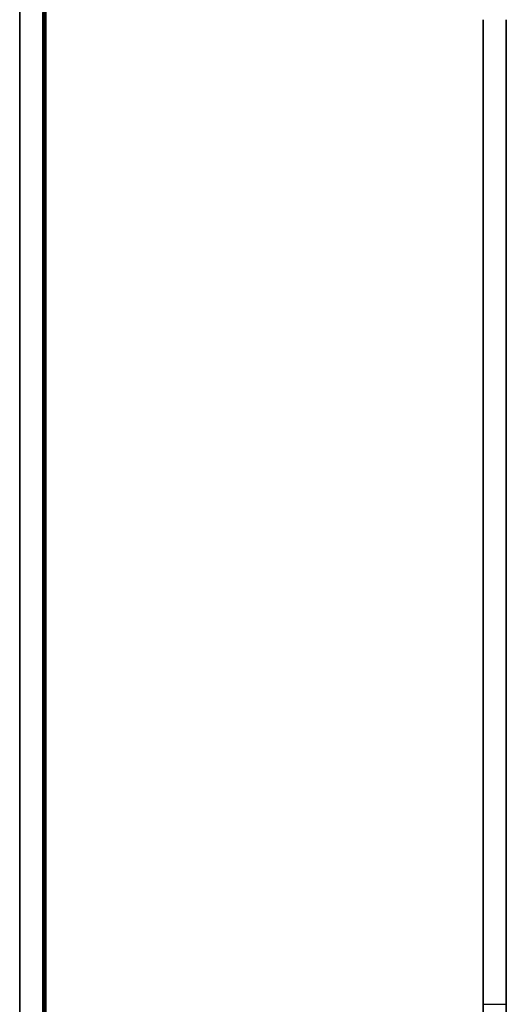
# Model space of a CAD drawing. Extents: x -1808 to 814, y 59 to 2017.
# Tile 5 of 52: x -1808 to -1724, y 334 to 504. Entities that reach past the tile are written whole.
import ezdxf

# ---------------------------------------------------------------- set-up
doc = ezdxf.new("R2010")
doc.units = 0
for name, color, linetype in [('LIVELLO_02', 192, 'CONTINUOUS'), ('LIVELLO_03', 5, 'CONTINUOUS'), ('PREDEFINITO', 7, 'CONTINUOUS')]:
    doc.layers.add(name, color=color, linetype=linetype)

msp = doc.modelspace()

# ---------------------------------------------------------------- linework, layer by layer
at = {"layer": 'LIVELLO_02'}
for p, q in [((-1804, 504, 349.5), (-1803.96, 506.59, 349.5)), ((-1803.96, 506.59, 342.5), (-1804, 504, 342.5)), ((-1804, 504, 346), (-1803.96, 506.59, 346)), ((-1803.71, 506.59, 342.25), (-1803.75, 504, 342.25)), ((-1803.75, 504, 349.75), (-1803.71, 506.59, 349.75)), ((-1803.46, 506.58, 342), (-1803.5, 504, 342)), ((-1803.5, 504, 350), (-1803.46, 506.58, 350)), ((-1804, 164, 349.5), (-1804, 504, 349.5)), ((-1804, 504, 342.5), (-1804, 164, 342.5)), ((-1804, 164, 346), (-1804, 504, 346)), ((-1804, 504, 342.5), (-1804, 504, 349.5)), ((-1803.5, 504, 342), (-1804, 504, 342.5)), ((-1804, 504, 349.5), (-1803.5, 504, 350)), ((-1803.75, 504, 342.25), (-1803.75, 164, 342.25)), ((-1803.75, 164, 349.75), (-1803.75, 504, 349.75)), ((-1803.5, 504, 342), (-1803.5, 164, 342)), ((-1803.5, 164, 350), (-1803.5, 504, 350))]:
    msp.add_line(p, q, dxfattribs=at)
at = {"layer": 'LIVELLO_03'}
for p, q in [((-1807.95, 506.73, 325), (-1808, 504, 325)), ((-1807.95, 506.73, 350), (-1808, 504, 350)), ((-1808, 504, 337.5), (-1807.95, 506.73, 337.5)), ((-1804, 504, 325), (-1803.96, 506.59, 325)), ((-1804, 504, 350), (-1803.96, 506.59, 350)), ((-1803.96, 506.59, 337.5), (-1804, 504, 337.5)), ((-1808, 504, 325), (-1808, 164, 325)), ((-1808, 504, 350), (-1808, 164, 350)), ((-1808, 164, 337.5), (-1808, 504, 337.5)), ((-1808, 504, 325), (-1808, 504, 350)), ((-1804, 164, 325), (-1804, 504, 325)), ((-1804, 164, 350), (-1804, 504, 350)), ((-1804, 504, 337.5), (-1804, 164, 337.5)), ((-1804, 504, 325), (-1804, 504, 350)), ((-1728, 504), (-1728, 164)), ((-1728, 504, 25), (-1728, 164, 25)), ((-1728, 164, 12.5), (-1728, 504, 12.5)), ((-1724, 164), (-1724, 504)), ((-1724, 164, 25), (-1724, 504, 25)), ((-1724, 504, 12.5), (-1724, 164, 12.5)), ((-1728, 334), (-1724, 334)), ((-1728, 334, 25), (-1724, 334, 25))]:
    msp.add_line(p, q, dxfattribs=at)
at = {"layer": 'PREDEFINITO'}
for p, q in [((-1804, 504, 325), (-1804, 164, 325)), ((-1804, 504, 325), (-1804, 164, 325)), ((-1804, 164, 325), (-1804, 504, 325)), ((-1724, 504), (-1724, 164))]:
    msp.add_line(p, q, dxfattribs=at)
msp.add_arc((-1728, 504, 325), 76, 90, 180, dxfattribs=at)
msp.add_arc((-1728, 504, 325), 76, 90, 180, dxfattribs=at)

doc.saveas('drawing.dxf')
